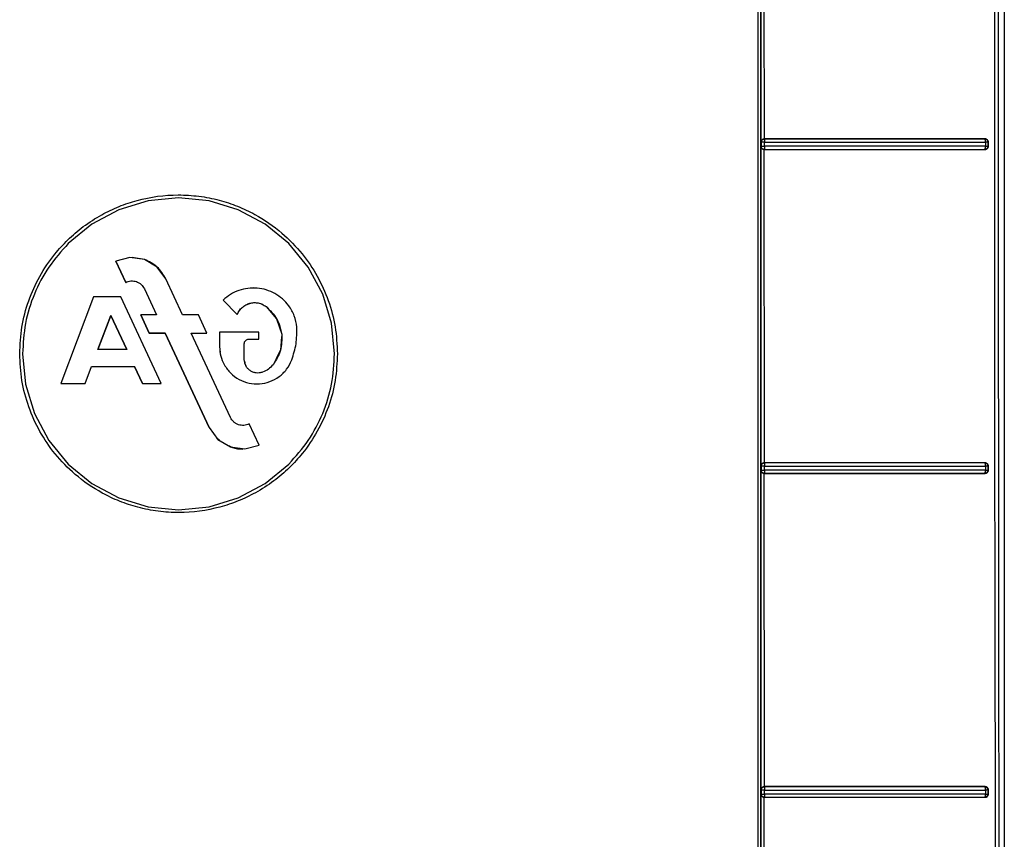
# Model space of a CAD drawing. Header units: inches. Extents: x 170 to 312, y 215 to 248.
# Tile 8 of 256: x 176.39 to 176.512, y 222.34 to 222.442. Entities that reach past the tile are written whole.
import ezdxf

# ---------------------------------------------------------------- set-up
doc = ezdxf.new("R2010")
doc.units = ezdxf.units.IN
doc.header["$LTSCALE"] = 0.25
doc.header["$MEASUREMENT"] = 0
doc.layers.add('MOTOR LH', color=7, linetype='Continuous')

msp = doc.modelspace()

# ---------------------------------------------------------------- linework, layer by layer
at = {"layer": 'MOTOR LH'}
for p, q in [((176.51224, 222.55105), (176.51224, 222.25339)), ((176.51225, 222.2356), (176.51225, 222.55105)), ((176.4821, 222.42666), (176.4821, 222.46627)), ((176.4825, 222.42704), (176.48249, 222.46589)), ((176.4821, 222.42666), (176.48212, 222.42664)), ((176.48212, 222.42613), (176.4821, 222.42611)), ((176.4821, 222.3865), (176.4821, 222.42611)), ((176.48212, 222.42664), (176.48212, 222.42613)), ((176.48251, 222.42703), (176.4825, 222.42704)), ((176.48252, 222.42613), (176.48252, 222.42663)), ((176.50986, 222.42704), (176.50981, 222.42703)), ((176.50989, 222.42691), (176.50985, 222.427)), ((176.50992, 222.42664), (176.50992, 222.42613)), ((176.51019, 222.42664), (176.51028, 222.42666)), ((176.51019, 222.42664), (176.51019, 222.42613)), ((176.51019, 222.42613), (176.51028, 222.42612)), ((176.51028, 222.42612), (176.51028, 222.42666)), ((176.48249, 222.42573), (176.48251, 222.42574)), ((176.4825, 222.38688), (176.48249, 222.42573)), ((176.48252, 222.42586), (176.48251, 222.42577)), ((176.48251, 222.42577), (176.48251, 222.42574)), ((176.50981, 222.42574), (176.50983, 222.42575)), ((176.50981, 222.42574), (176.50986, 222.42573)), ((176.50983, 222.42575), (176.50985, 222.42578)), ((176.50985, 222.42578), (176.50989, 222.42586)), ((176.40611, 222.41937), (176.40248, 222.41827)), ((176.40988, 222.41974), (176.40611, 222.41937)), ((176.41366, 222.41937), (176.40988, 222.41974)), ((176.41729, 222.41827), (176.41366, 222.41937)), ((176.40248, 222.41827), (176.39914, 222.41648)), ((176.42063, 222.41648), (176.41729, 222.41827)), ((176.39914, 222.41648), (176.39621, 222.41408)), ((176.42356, 222.41408), (176.42063, 222.41648)), ((176.42596, 222.41115), (176.42356, 222.41408)), ((176.40386, 222.41235), (176.4021, 222.4119)), ((176.4021, 222.4119), (176.40334, 222.40925)), ((176.40334, 222.40925), (176.4021, 222.4119)), ((176.4021, 222.4119), (176.40334, 222.40924)), ((176.40566, 222.4121), (176.40386, 222.41235)), ((176.40566, 222.4121), (176.40412, 222.41236)), ((176.40722, 222.41116), (176.40566, 222.4121)), ((176.4083, 222.40969), (176.40722, 222.41116)), ((176.42775, 222.40781), (176.42596, 222.41115)), ((176.40334, 222.40925), (176.40334, 222.40925)), ((176.41039, 222.40522), (176.4083, 222.4097)), ((176.41039, 222.40522), (176.4083, 222.40969)), ((176.40565, 222.40846), (176.40716, 222.40522)), ((176.40565, 222.40846), (176.40716, 222.40522)), ((176.41963, 222.40854), (176.41916, 222.40856)), ((176.42885, 222.40418), (176.42775, 222.40781)), ((176.39933, 222.40748), (176.39528, 222.39673)), ((176.39933, 222.40748), (176.39528, 222.39673)), ((176.40273, 222.40748), (176.39933, 222.40748)), ((176.40774, 222.39673), (176.40273, 222.40748)), ((176.40774, 222.39673), (176.40273, 222.40748)), ((176.4154, 222.40706), (176.41717, 222.40529)), ((176.41717, 222.40529), (176.4154, 222.40706)), ((176.4154, 222.40706), (176.41717, 222.40528)), ((176.41932, 222.40675), (176.41976, 222.4067)), ((176.42014, 222.40658), (176.42073, 222.40626)), ((176.40149, 222.40517), (176.39989, 222.40093)), ((176.40149, 222.40517), (176.39989, 222.40093)), ((176.40149, 222.40517), (176.40149, 222.40517)), ((176.40149, 222.40517), (176.40346, 222.40093)), ((176.40346, 222.40093), (176.40149, 222.40517)), ((176.40521, 222.40522), (176.40626, 222.40297)), ((176.40626, 222.40297), (176.40521, 222.40522)), ((176.40716, 222.40522), (176.40521, 222.40522)), ((176.40521, 222.40522), (176.40626, 222.40296)), ((176.41234, 222.40522), (176.41039, 222.40522)), ((176.41339, 222.40296), (176.41234, 222.40522)), ((176.42073, 222.40626), (176.42204, 222.40475)), ((176.42073, 222.40626), (176.42204, 222.40474)), ((176.39989, 222.40093), (176.40149, 222.40517)), ((176.40149, 222.40517), (176.40346, 222.40093)), ((176.42204, 222.40475), (176.42267, 222.40284)), ((176.42204, 222.40474), (176.42267, 222.40284)), ((176.42922, 222.40041), (176.42885, 222.40418)), ((176.40626, 222.40297), (176.40821, 222.40297)), ((176.40626, 222.40297), (176.40626, 222.40297)), ((176.40821, 222.40297), (176.40626, 222.40297)), ((176.40626, 222.40296), (176.40821, 222.40296)), ((176.40821, 222.40297), (176.41367, 222.39126)), ((176.40821, 222.40297), (176.40821, 222.40297)), ((176.41367, 222.39126), (176.40821, 222.40297)), ((176.40821, 222.40296), (176.41367, 222.39126)), ((176.41144, 222.40297), (176.41339, 222.40297)), ((176.41632, 222.3925), (176.41144, 222.40297)), ((176.41144, 222.40297), (176.41339, 222.40297)), ((176.41144, 222.40297), (176.41144, 222.40297)), ((176.41632, 222.3925), (176.41144, 222.40296)), ((176.41144, 222.40296), (176.41339, 222.40296)), ((176.41985, 222.40307), (176.41498, 222.40307)), ((176.41498, 222.40307), (176.41498, 222.40125)), ((176.41985, 222.40222), (176.41985, 222.40307)), ((176.42267, 222.40284), (176.42252, 222.40083)), ((176.41803, 222.39971), (176.41803, 222.40165)), ((176.4186, 222.40222), (176.41985, 222.40222)), ((176.4186, 222.40222), (176.4186, 222.40222)), ((176.4186, 222.40222), (176.41985, 222.40222)), ((176.4186, 222.40222), (176.41985, 222.40222)), ((176.41985, 222.40222), (176.41985, 222.40222)), ((176.42265, 222.40249), (176.42252, 222.40084)), ((176.39055, 222.40041), (176.39092, 222.39663)), ((176.39989, 222.40093), (176.39989, 222.40093)), ((176.40346, 222.40093), (176.39989, 222.40093)), ((176.41498, 222.40125), (176.41506, 222.40059)), ((176.42252, 222.40083), (176.4216, 222.39905)), ((176.42252, 222.40084), (176.42199, 222.3998)), ((176.41803, 222.39971), (176.41803, 222.39971)), ((176.39831, 222.39673), (176.3991, 222.39883)), ((176.39831, 222.39673), (176.3991, 222.39883)), ((176.3991, 222.39883), (176.40444, 222.39883)), ((176.3991, 222.39883), (176.3991, 222.39883)), ((176.3991, 222.39883), (176.40444, 222.39883)), ((176.3991, 222.39883), (176.40444, 222.39883)), ((176.40444, 222.39883), (176.40542, 222.39673)), ((176.40444, 222.39883), (176.40444, 222.39883)), ((176.40542, 222.39673), (176.40444, 222.39883)), ((176.40444, 222.39883), (176.40542, 222.39673)), ((176.39092, 222.39663), (176.39202, 222.39301)), ((176.39528, 222.39673), (176.39831, 222.39673)), ((176.39528, 222.39673), (176.39831, 222.39673)), ((176.39831, 222.39673), (176.39831, 222.39673)), ((176.40542, 222.39673), (176.40542, 222.39673)), ((176.40542, 222.39673), (176.40774, 222.39673)), ((176.40542, 222.39673), (176.40774, 222.39673)), ((176.39202, 222.39301), (176.39381, 222.38966)), ((176.41367, 222.39126), (176.41367, 222.39126)), ((176.41367, 222.39126), (176.41475, 222.38979)), ((176.41987, 222.38906), (176.41864, 222.39171)), ((176.39381, 222.38966), (176.39621, 222.38673)), ((176.41463, 222.38996), (176.41498, 222.38965)), ((176.41498, 222.38965), (176.41463, 222.38996)), ((176.41475, 222.38979), (176.41631, 222.38886)), ((176.41631, 222.38886), (176.41811, 222.3886)), ((176.41811, 222.3886), (176.41987, 222.38906)), ((176.48251, 222.38687), (176.4825, 222.38688)), ((176.50986, 222.38689), (176.50981, 222.38688)), ((176.39621, 222.38673), (176.39914, 222.38433)), ((176.42063, 222.38433), (176.42356, 222.38673)), ((176.4821, 222.3865), (176.48212, 222.38648)), ((176.48212, 222.38597), (176.4821, 222.38595)), ((176.4821, 222.34634), (176.4821, 222.38595)), ((176.48212, 222.38648), (176.48212, 222.38597)), ((176.48252, 222.3857), (176.48251, 222.38561)), ((176.48252, 222.38597), (176.48252, 222.38647)), ((176.50989, 222.38675), (176.50985, 222.38684)), ((176.50985, 222.38562), (176.50989, 222.3857)), ((176.50992, 222.38647), (176.50992, 222.38597)), ((176.51019, 222.38648), (176.51028, 222.3865)), ((176.51019, 222.38648), (176.51019, 222.38598)), ((176.51019, 222.38598), (176.51028, 222.38596)), ((176.51028, 222.38596), (176.51028, 222.3865)), ((176.48249, 222.38557), (176.48251, 222.38558)), ((176.4825, 222.34673), (176.48249, 222.38557)), ((176.48251, 222.38561), (176.48251, 222.38558)), ((176.50981, 222.38558), (176.50985, 222.38562)), ((176.50981, 222.38558), (176.50986, 222.38557)), ((176.39914, 222.38433), (176.40248, 222.38254)), ((176.41729, 222.38254), (176.42063, 222.38433)), ((176.40248, 222.38254), (176.40611, 222.38144)), ((176.41366, 222.38144), (176.41729, 222.38254)), ((176.40611, 222.38144), (176.40989, 222.38107)), ((176.40989, 222.38107), (176.41366, 222.38144)), ((176.48251, 222.34672), (176.4825, 222.34673)), ((176.50986, 222.34673), (176.50981, 222.34672)), ((176.50985, 222.34668), (176.50981, 222.34672)), ((176.50989, 222.34659), (176.50985, 222.34668)), ((176.4821, 222.34634), (176.48212, 222.34632)), ((176.48212, 222.34582), (176.4821, 222.3458)), ((176.4821, 222.30619), (176.4821, 222.3458)), ((176.48212, 222.34632), (176.48212, 222.34582)), ((176.48249, 222.34542), (176.48251, 222.34542)), ((176.4825, 222.30657), (176.48249, 222.34542)), ((176.48252, 222.34554), (176.48251, 222.34546)), ((176.48251, 222.34546), (176.48251, 222.34542)), ((176.48252, 222.3458), (176.48252, 222.34631)), ((176.50981, 222.34543), (176.50985, 222.34546)), ((176.50981, 222.34543), (176.50986, 222.34542)), ((176.50985, 222.34546), (176.50989, 222.34554)), ((176.50992, 222.34631), (176.50992, 222.34581)), ((176.51019, 222.34632), (176.51028, 222.34634)), ((176.51019, 222.34632), (176.51019, 222.34582)), ((176.51019, 222.34582), (176.51028, 222.3458)), ((176.51028, 222.3458), (176.51028, 222.34634))]:
    msp.add_line(p, q, dxfattribs=at)
for points, knots in [([(176.48168, 222.55187), (176.48168, 222.53099), (176.48168, 222.48923), (176.48168, 222.42657), (176.48168, 222.36393), (176.48168, 222.30132), (176.48168, 222.25964), (176.48168, 222.2388)], [0, 0, 0, 0, 0.2, 0.4, 0.6, 0.8, 1, 1, 1, 1]), ([(176.48208, 222.23978), (176.48208, 222.26055), (176.48208, 222.30208), (176.48208, 222.36446), (176.48208, 222.42689), (176.48208, 222.48933), (176.48208, 222.53094), (176.48208, 222.55175)], [0, 0, 0, 0, 0.199959, 0.399961, 0.599979, 0.80001, 1, 1, 1, 1]), ([(176.51107, 222.55179), (176.51106, 222.53391), (176.51105, 222.49815), (176.51103, 222.4445), (176.51103, 222.40875), (176.51103, 222.39087)], [0, 0, 0, 0, 0.3333777, 0.6667111, 1, 1, 1, 1]), ([(176.51151, 222.5514), (176.5115, 222.53013), (176.51147, 222.48759), (176.51148, 222.42375), (176.51153, 222.35993), (176.51162, 222.29615), (176.51172, 222.2537), (176.51177, 222.23247)], [0, 0, 0, 0, 0.199984, 0.399977, 0.600029, 0.800023, 1, 1, 1, 1]), ([(176.48217, 222.42688), (176.48215, 222.42684), (176.48211, 222.42678), (176.4821, 222.42671), (176.4821, 222.42667), (176.4821, 222.42666), (176.4821, 222.42666)], [0, 0, 0, 0, 0.558608, 0.865721, 0.954475, 1, 1, 1, 1]), ([(176.4821, 222.42611), (176.4821, 222.42607), (176.48211, 222.426), (176.48215, 222.42593), (176.48218, 222.42589)], [0, 0, 0, 0, 0.503399, 1, 1, 1, 1]), ([(176.48212, 222.42664), (176.48212, 222.42667), (176.48213, 222.42674), (176.48217, 222.42683), (176.48223, 222.42692), (176.4823, 222.42697), (176.48234, 222.42699), (176.48237, 222.427), (176.48239, 222.42701), (176.48242, 222.42702), (176.48245, 222.42703), (176.48249, 222.42703), (176.48251, 222.42703)], [0, 0, 0, 0, 0.169778, 0.309899, 0.500349, 0.669275, 0.720741, 0.750043, 0.812673, 0.833809, 0.875282, 1, 1, 1, 1]), ([(176.48252, 222.42663), (176.48249, 222.42663), (176.48243, 222.42663), (176.48235, 222.42663), (176.48228, 222.42664), (176.4822, 222.42663), (176.48215, 222.42663), (176.48212, 222.42664), (176.48212, 222.42664), (176.48212, 222.42664)], [0, 0, 0, 0, 0.144819, 0.288961, 0.405983, 0.545581, 0.778747, 0.891833, 1, 1, 1, 1]), ([(176.48212, 222.42613), (176.48213, 222.42613), (176.48214, 222.42613), (176.48223, 222.42613), (176.48233, 222.42613), (176.48242, 222.42613), (176.48248, 222.42613), (176.48252, 222.42613)], [0, 0, 0, 0, 0.2509579, 0.5014951, 0.6987948, 0.8365584, 1, 1, 1, 1]), ([(176.48251, 222.42574), (176.48248, 222.42574), (176.48241, 222.42575), (176.48232, 222.42579), (176.48223, 222.42585), (176.48218, 222.42592), (176.48216, 222.42596), (176.48215, 222.42599), (176.48214, 222.42601), (176.48213, 222.42603), (176.48212, 222.42607), (176.48212, 222.42611), (176.48212, 222.42613)], [0, 0, 0, 0, 0.1705626, 0.3114539, 0.5033973, 0.6703643, 0.7215041, 0.7509336, 0.8128694, 0.8345961, 0.8750192, 1, 1, 1, 1]), ([(176.4825, 222.42704), (176.48247, 222.42704), (176.48241, 222.42703), (176.48232, 222.427), (176.48224, 222.42695), (176.4822, 222.4269), (176.48217, 222.42688)], [0, 0, 0, 0, 0.218148, 0.447021, 0.703324, 1, 1, 1, 1]), ([(176.50986, 222.42704), (176.50689, 222.42704), (176.50095, 222.42704), (176.49177, 222.42704), (176.48559, 222.42704), (176.4825, 222.42704)], [0, 0, 0, 0, 0.333153, 0.666753, 1, 1, 1, 1]), ([(176.48251, 222.42703), (176.48251, 222.42702), (176.48251, 222.42701), (176.48251, 222.42694), (176.48252, 222.42691)], [0, 0, 0, 0, 0.500037, 1, 1, 1, 1]), ([(176.50981, 222.42703), (176.50685, 222.42703), (176.50092, 222.42703), (176.49176, 222.42703), (176.48559, 222.42703), (176.48251, 222.42703)], [0, 0, 0, 0, 0.333017, 0.666911, 1, 1, 1, 1]), ([(176.48252, 222.42613), (176.48252, 222.42612), (176.48252, 222.42607), (176.48251, 222.42597), (176.48251, 222.4259), (176.48252, 222.42586)], [0, 0, 0, 0, 0.031612, 0.511044, 1, 1, 1, 1]), ([(176.48252, 222.42691), (176.48252, 222.42687), (176.48252, 222.42682), (176.48252, 222.42672), (176.48252, 222.42666), (176.48252, 222.42663)], [0, 0, 0, 0, 0.453626, 0.692825, 1, 1, 1, 1]), ([(176.48252, 222.42663), (176.48559, 222.42663), (176.49177, 222.42663), (176.50097, 222.42663), (176.50693, 222.42663), (176.50992, 222.42664)], [0, 0, 0, 0, 0.331609, 0.664943, 1, 1, 1, 1]), ([(176.50992, 222.42613), (176.50693, 222.42613), (176.50096, 222.42613), (176.49177, 222.42613), (176.48559, 222.42613), (176.48252, 222.42613)], [0, 0, 0, 0, 0.335142, 0.668475, 1, 1, 1, 1]), ([(176.50985, 222.427), (176.50984, 222.42701), (176.50983, 222.42703), (176.50981, 222.42703), (176.50981, 222.42703), (176.50981, 222.42703), (176.50981, 222.42703), (176.50981, 222.42703)], [0, 0, 0, 0, 0.723554, 0.917935, 0.972998, 0.990021, 1, 1, 1, 1]), ([(176.50981, 222.42703), (176.50981, 222.42703), (176.50986, 222.42703), (176.50996, 222.42701), (176.51008, 222.42693), (176.51015, 222.42683), (176.51018, 222.42673), (176.51019, 222.42667), (176.51019, 222.42664)], [0, 0, 0, 0, 0.021376, 0.251231, 0.50161, 0.694994, 0.833641, 1, 1, 1, 1]), ([(176.51019, 222.42613), (176.51018, 222.42608), (176.51017, 222.42598), (176.51008, 222.42585), (176.50996, 222.42576), (176.50986, 222.42575), (176.50981, 222.42574)], [0, 0, 0, 0, 0.2502109, 0.4998875, 0.749898, 1, 1, 1, 1]), ([(176.51028, 222.42666), (176.51028, 222.42668), (176.51027, 222.42673), (176.51024, 222.42683), (176.51016, 222.42693), (176.51003, 222.42703), (176.50992, 222.42704), (176.50986, 222.42704)], [0, 0, 0, 0, 0.11585, 0.228826, 0.465329, 0.729283, 1, 1, 1, 1]), ([(176.50986, 222.42573), (176.50992, 222.42574), (176.51003, 222.42575), (176.51016, 222.42584), (176.51024, 222.42595), (176.51027, 222.42604), (176.51028, 222.42609), (176.51028, 222.42612)], [0, 0, 0, 0, 0.270747, 0.533788, 0.770103, 0.883423, 1, 1, 1, 1]), ([(176.50992, 222.42664), (176.50992, 222.42666), (176.50992, 222.42671), (176.50992, 222.42678), (176.50991, 222.42685), (176.5099, 222.42689), (176.50989, 222.42691)], [0, 0, 0, 0, 0.249998, 0.499999, 0.750002, 1, 1, 1, 1]), ([(176.50989, 222.42586), (176.50989, 222.42588), (176.5099, 222.42592), (176.50991, 222.42598), (176.50992, 222.42606), (176.50992, 222.42611), (176.50992, 222.42613)], [0, 0, 0, 0, 0.249769, 0.499932, 0.750118, 1, 1, 1, 1]), ([(176.51019, 222.42664), (176.51018, 222.42664), (176.51016, 222.42664), (176.5101, 222.42664), (176.51002, 222.42664), (176.50996, 222.42664), (176.50992, 222.42664)], [0, 0, 0, 0, 0.250004, 0.499997, 0.749991, 1, 1, 1, 1]), ([(176.50992, 222.42613), (176.50996, 222.42613), (176.51002, 222.42613), (176.5101, 222.42613), (176.51016, 222.42613), (176.51018, 222.42613), (176.51019, 222.42613)], [0, 0, 0, 0, 0.250132, 0.500007, 0.749886, 1, 1, 1, 1]), ([(176.48218, 222.42589), (176.48219, 222.42587), (176.48223, 222.42582), (176.48231, 222.42577), (176.4824, 222.42574), (176.48246, 222.42573), (176.48249, 222.42573)], [0, 0, 0, 0, 0.281455, 0.527086, 0.764277, 1, 1, 1, 1]), ([(176.48249, 222.42573), (176.48558, 222.42573), (176.49177, 222.42573), (176.50095, 222.42573), (176.50689, 222.42573), (176.50986, 222.42573)], [0, 0, 0, 0, 0.3334428, 0.6669188, 1, 1, 1, 1]), ([(176.48251, 222.42574), (176.48559, 222.42574), (176.49176, 222.42574), (176.50092, 222.42574), (176.50685, 222.42574), (176.50981, 222.42574)], [0, 0, 0, 0, 0.3330755, 0.6669605, 1, 1, 1, 1]), ([(176.39019, 222.40041), (176.39025, 222.40152), (176.39035, 222.40375), (176.39123, 222.40699), (176.3926, 222.41004), (176.3943, 222.41255), (176.39615, 222.41459), (176.39809, 222.41625), (176.40024, 222.41763), (176.40249, 222.41871), (176.40562, 222.41976), (176.40899, 222.42021), (176.41241, 222.41999), (176.41488, 222.41951), (176.41721, 222.41874), (176.41988, 222.41748), (176.42265, 222.41556), (176.42522, 222.41292), (176.42715, 222.41008), (176.42853, 222.40701), (176.42941, 222.40376), (176.42952, 222.40152), (176.42958, 222.40041)], [0, 0, 0, 0, 0.053827, 0.108154, 0.161991, 0.215823, 0.254355, 0.295472, 0.339437, 0.377786, 0.416425, 0.499247, 0.540867, 0.582327, 0.621091, 0.659532, 0.725561, 0.783441, 0.837465, 0.891484, 0.94599, 1, 1, 1, 1]), ([(176.39621, 222.41408), (176.39537, 222.41313), (176.39368, 222.41124), (176.39192, 222.40785), (176.39076, 222.4042), (176.39062, 222.40167), (176.39055, 222.40041)], [0, 0, 0, 0, 0.249988, 0.500002, 0.750014, 1, 1, 1, 1]), ([(176.4083, 222.4097), (176.40798, 222.41023), (176.40734, 222.41129), (176.40622, 222.41183), (176.40566, 222.4121)], [0, 0, 0, 0, 0.500004, 1, 1, 1, 1]), ([(176.40334, 222.40924), (176.40355, 222.40933), (176.40387, 222.40945), (176.40433, 222.40943), (176.40466, 222.40936), (176.40497, 222.40921), (176.40535, 222.40895), (176.40553, 222.40865), (176.40565, 222.40846)], [0, 0, 0, 0, 0.248419, 0.374377, 0.499188, 0.623924, 0.750308, 1, 1, 1, 1]), ([(176.40334, 222.40925), (176.40344, 222.40929), (176.40365, 222.40939), (176.40388, 222.40942), (176.40399, 222.40943)], [0, 0, 0, 0, 0.499999, 1, 1, 1, 1]), ([(176.42355, 222.40636), (176.4233, 222.40665), (176.4228, 222.40724), (176.42184, 222.4079), (176.42078, 222.40836), (176.41964, 222.40858), (176.41848, 222.40855), (176.41735, 222.40829), (176.41629, 222.4078), (176.4157, 222.40731), (176.4154, 222.40706)], [0, 0, 0, 0, 0.1260747, 0.2503281, 0.3753732, 0.4999941, 0.6246137, 0.7496514, 0.8738663, 1, 1, 1, 1]), ([(176.41717, 222.40529), (176.41724, 222.40545), (176.4174, 222.40577), (176.41776, 222.40617), (176.4182, 222.40649), (176.41854, 222.40661), (176.41871, 222.40666)], [0, 0, 0, 0, 0.24931, 0.499997, 0.750489, 1, 1, 1, 1]), ([(176.41777, 222.40615), (176.41791, 222.40627), (176.4182, 222.40649), (176.41854, 222.4066), (176.41871, 222.40666)], [0, 0, 0, 0, 0.499286, 1, 1, 1, 1]), ([(176.41871, 222.40666), (176.41888, 222.4067), (176.41923, 222.40677), (176.41959, 222.40673), (176.41976, 222.4067)], [0, 0, 0, 0, 0.5, 1, 1, 1, 1]), ([(176.41976, 222.4067), (176.41994, 222.40666), (176.42029, 222.40657), (176.42058, 222.40636), (176.42073, 222.40626)], [0, 0, 0, 0, 0.498906, 1, 1, 1, 1]), ([(176.41717, 222.40528), (176.41724, 222.40545), (176.4174, 222.40577), (176.41765, 222.40603), (176.41777, 222.40615)], [0, 0, 0, 0, 0.501236, 1, 1, 1, 1]), ([(176.42073, 222.40626), (176.42122, 222.40579), (176.42221, 222.40484), (176.42252, 222.40351), (176.42267, 222.40284)], [0, 0, 0, 0, 0.5, 1, 1, 1, 1]), ([(176.42454, 222.40371), (176.42447, 222.40419), (176.42433, 222.40514), (176.42381, 222.40595), (176.42355, 222.40636)], [0, 0, 0, 0, 0.499997, 1, 1, 1, 1]), ([(176.42454, 222.40371), (176.42447, 222.40418), (176.42433, 222.40514), (176.42381, 222.40595), (176.42355, 222.40636)], [0, 0, 0, 0, 0.50031, 1, 1, 1, 1]), ([(176.42267, 222.40284), (176.42268, 222.40215), (176.42271, 222.40078), (176.42197, 222.39963), (176.4216, 222.39905)], [0, 0, 0, 0, 0.500001, 1, 1, 1, 1]), ([(176.42392, 222.39964), (176.42413, 222.4003), (176.42456, 222.40162), (176.42454, 222.40301), (176.42454, 222.40371)], [0, 0, 0, 0, 0.5000128, 1, 1, 1, 1]), ([(176.41803, 222.40165), (176.41804, 222.40173), (176.41806, 222.40187), (176.4182, 222.40205), (176.41838, 222.40219), (176.41853, 222.40221), (176.4186, 222.40222)], [0, 0, 0, 0, 0.251527, 0.502365, 0.748885, 1, 1, 1, 1]), ([(176.42958, 222.40041), (176.42952, 222.3993), (176.42942, 222.39707), (176.42854, 222.39382), (176.42717, 222.39077), (176.42547, 222.38826), (176.42362, 222.38622), (176.42168, 222.38456), (176.41953, 222.38318), (176.41728, 222.38211), (176.41415, 222.38106), (176.41078, 222.38061), (176.40736, 222.38082), (176.40489, 222.38131), (176.40256, 222.38208), (176.39989, 222.38334), (176.39712, 222.38525), (176.39455, 222.38789), (176.39262, 222.39074), (176.39124, 222.3938), (176.39036, 222.39705), (176.39025, 222.39929), (176.39019, 222.40041)], [0, 0, 0, 0, 0.053831, 0.108162, 0.162002, 0.21584, 0.254375, 0.295495, 0.339462, 0.377813, 0.416452, 0.499272, 0.540889, 0.582347, 0.621109, 0.659547, 0.725573, 0.783451, 0.837473, 0.891489, 0.945992, 1, 1, 1, 1]), ([(176.41498, 222.40125), (176.415, 222.40086), (176.41505, 222.4001), (176.41538, 222.3994), (176.41554, 222.39906)], [0, 0, 0, 0, 0.500482, 1, 1, 1, 1]), ([(176.42356, 222.38673), (176.4244, 222.38768), (176.42609, 222.38957), (176.42785, 222.39297), (176.42901, 222.39661), (176.42915, 222.39914), (176.42922, 222.40041)], [0, 0, 0, 0, 0.249988, 0.500002, 0.750015, 1, 1, 1, 1]), ([(176.41554, 222.39906), (176.41579, 222.39868), (176.41628, 222.39795), (176.41737, 222.39717), (176.41861, 222.39671), (176.41992, 222.39662), (176.42121, 222.39689), (176.42237, 222.39752), (176.42334, 222.39844), (176.42373, 222.39924), (176.42392, 222.39964)], [0, 0, 0, 0, 0.126908, 0.25145, 0.376016, 0.500011, 0.624006, 0.748574, 0.873075, 1, 1, 1, 1]), ([(176.41822, 222.39893), (176.41817, 222.39905), (176.41806, 222.3993), (176.41804, 222.39957), (176.41803, 222.39971)], [0, 0, 0, 0, 0.497601, 1, 1, 1, 1]), ([(176.41807, 222.39947), (176.41808, 222.39938), (176.4181, 222.39917), (176.41821, 222.39898), (176.41827, 222.39886)], [0, 0, 0, 0, 0.404923, 1, 1, 1, 1]), ([(176.4195, 222.39803), (176.41936, 222.39806), (176.4191, 222.39811), (176.41887, 222.39825), (176.41875, 222.39832)], [0, 0, 0, 0, 0.499151, 1, 1, 1, 1]), ([(176.4203, 222.39811), (176.42016, 222.39808), (176.4199, 222.398), (176.41963, 222.39802), (176.4195, 222.39803)], [0, 0, 0, 0, 0.500712, 1, 1, 1, 1]), ([(176.4216, 222.39905), (176.42142, 222.39885), (176.42105, 222.39844), (176.42055, 222.39822), (176.4203, 222.39811)], [0, 0, 0, 0, 0.500208, 1, 1, 1, 1]), ([(176.41864, 222.39171), (176.41842, 222.39163), (176.4181, 222.39151), (176.41764, 222.39152), (176.41731, 222.3916), (176.417, 222.39174), (176.41662, 222.39201), (176.41644, 222.3923), (176.41632, 222.3925)], [0, 0, 0, 0, 0.248407, 0.374361, 0.499168, 0.623903, 0.750288, 1, 1, 1, 1]), ([(176.51103, 222.39087), (176.51104, 222.38514), (176.51107, 222.36906), (176.51112, 222.33689), (176.51116, 222.31047), (176.51119, 222.2944)], [0, 0, 0, 0, 0.178102, 0.500003, 1, 1, 1, 1]), ([(176.41607, 222.389), (176.41623, 222.38892), (176.41679, 222.38864), (176.41741, 222.38861), (176.41786, 222.38859)], [0, 0, 0, 0, 0.28812, 1, 1, 1, 1]), ([(176.41786, 222.38859), (176.41741, 222.38861), (176.41678, 222.38864), (176.41623, 222.38892), (176.41607, 222.389)], [0, 0, 0, 0, 0.709949, 1, 1, 1, 1]), ([(176.48212, 222.38648), (176.48212, 222.38652), (176.48213, 222.38658), (176.48217, 222.38668), (176.48223, 222.38676), (176.4823, 222.38681), (176.48234, 222.38684), (176.48237, 222.38685), (176.48239, 222.38686), (176.48242, 222.38686), (176.48245, 222.38687), (176.48249, 222.38687), (176.48251, 222.38687)], [0, 0, 0, 0, 0.169796, 0.309925, 0.500347, 0.669247, 0.720724, 0.750048, 0.812673, 0.833992, 0.875283, 1, 1, 1, 1]), ([(176.4825, 222.38688), (176.48247, 222.38688), (176.48241, 222.38688), (176.48232, 222.38684), (176.48223, 222.38679), (176.4822, 222.38674), (176.48217, 222.38672)], [0, 0, 0, 0, 0.217835, 0.446698, 0.702916, 1, 1, 1, 1]), ([(176.50986, 222.38689), (176.50689, 222.38689), (176.50095, 222.38688), (176.49177, 222.38688), (176.48559, 222.38688), (176.4825, 222.38688)], [0, 0, 0, 0, 0.333154, 0.666761, 1, 1, 1, 1]), ([(176.50981, 222.38688), (176.50685, 222.38688), (176.50092, 222.38687), (176.49176, 222.38688), (176.48559, 222.38687), (176.48251, 222.38687)], [0, 0, 0, 0, 0.333016, 0.666911, 1, 1, 1, 1]), ([(176.48251, 222.38687), (176.48251, 222.38687), (176.48251, 222.38685), (176.48251, 222.38679), (176.48252, 222.38675)], [0, 0, 0, 0, 0.500043, 1, 1, 1, 1]), ([(176.50985, 222.38684), (176.50985, 222.38685), (176.50983, 222.38687), (176.50982, 222.38687), (176.50981, 222.38688), (176.50981, 222.38688), (176.50981, 222.38688), (176.50981, 222.38688)], [0, 0, 0, 0, 0.4999148, 0.7840783, 0.9349621, 0.9782287, 1, 1, 1, 1]), ([(176.50981, 222.38688), (176.50981, 222.38688), (176.50983, 222.38688), (176.50988, 222.38687), (176.50998, 222.38684), (176.51008, 222.38677), (176.51015, 222.38667), (176.51018, 222.38658), (176.51019, 222.38652), (176.51019, 222.38648)], [0, 0, 0, 0, 0.006404, 0.125208, 0.250554, 0.499812, 0.694171, 0.83326, 1, 1, 1, 1]), ([(176.51028, 222.3865), (176.51028, 222.38652), (176.51027, 222.38657), (176.51024, 222.38667), (176.51016, 222.38677), (176.51003, 222.38687), (176.50992, 222.38688), (176.50986, 222.38689)], [0, 0, 0, 0, 0.114151, 0.226087, 0.462642, 0.728302, 1, 1, 1, 1]), ([(176.48217, 222.38672), (176.48215, 222.38668), (176.48211, 222.38662), (176.4821, 222.38655), (176.4821, 222.38651), (176.4821, 222.3865), (176.4821, 222.3865)], [0, 0, 0, 0, 0.557285, 0.863589, 0.953043, 1, 1, 1, 1]), ([(176.4821, 222.38595), (176.4821, 222.38591), (176.48211, 222.38584), (176.48215, 222.38577), (176.48218, 222.38573)], [0, 0, 0, 0, 0.5033835, 1, 1, 1, 1]), ([(176.48252, 222.38647), (176.48249, 222.38647), (176.48243, 222.38647), (176.48235, 222.38647), (176.48228, 222.38647), (176.4822, 222.38647), (176.48215, 222.38647), (176.48212, 222.38649), (176.48212, 222.38648), (176.48212, 222.38648)], [0, 0, 0, 0, 0.1448, 0.289023, 0.40575, 0.545726, 0.778917, 0.891929, 1, 1, 1, 1]), ([(176.48212, 222.38597), (176.48213, 222.38597), (176.48214, 222.38597), (176.48223, 222.38597), (176.48233, 222.38597), (176.48242, 222.38597), (176.48248, 222.38597), (176.48252, 222.38597)], [0, 0, 0, 0, 0.250965, 0.50152, 0.698812, 0.836571, 1, 1, 1, 1]), ([(176.48251, 222.38558), (176.48248, 222.38558), (176.48241, 222.38559), (176.48232, 222.38563), (176.48224, 222.38569), (176.48219, 222.38575), (176.48216, 222.3858), (176.48215, 222.38583), (176.48214, 222.38585), (176.48213, 222.38588), (176.48212, 222.38591), (176.48212, 222.38595), (176.48212, 222.38597)], [0, 0, 0, 0, 0.170498, 0.311351, 0.503314, 0.639112, 0.709897, 0.750976, 0.8129, 0.835156, 0.875042, 1, 1, 1, 1]), ([(176.48218, 222.38573), (176.4822, 222.38571), (176.48223, 222.38567), (176.48231, 222.38562), (176.4824, 222.38558), (176.48246, 222.38558), (176.48249, 222.38557)], [0, 0, 0, 0, 0.281564, 0.526617, 0.765411, 1, 1, 1, 1]), ([(176.48252, 222.38597), (176.48252, 222.38596), (176.48252, 222.38591), (176.48251, 222.38581), (176.48251, 222.38574), (176.48252, 222.3857)], [0, 0, 0, 0, 0.031594, 0.511018, 1, 1, 1, 1]), ([(176.48252, 222.38675), (176.48252, 222.38671), (176.48252, 222.38663), (176.48252, 222.38652), (176.48252, 222.38647)], [0, 0, 0, 0, 0.4999498, 1, 1, 1, 1]), ([(176.48252, 222.38647), (176.48559, 222.38647), (176.49177, 222.38647), (176.50096, 222.38647), (176.50693, 222.38647), (176.50992, 222.38647)], [0, 0, 0, 0, 0.33158, 0.664913, 1, 1, 1, 1]), ([(176.50992, 222.38597), (176.50693, 222.38597), (176.50096, 222.38597), (176.49177, 222.38597), (176.48559, 222.38597), (176.48252, 222.38597)], [0, 0, 0, 0, 0.335133, 0.668466, 1, 1, 1, 1]), ([(176.51019, 222.38598), (176.51018, 222.38593), (176.51017, 222.38582), (176.51008, 222.38569), (176.50996, 222.3856), (176.50986, 222.38559), (176.50981, 222.38558)], [0, 0, 0, 0, 0.250209, 0.499884, 0.749889, 1, 1, 1, 1]), ([(176.50986, 222.38557), (176.50992, 222.38558), (176.51003, 222.38559), (176.51016, 222.38568), (176.51024, 222.38579), (176.51027, 222.38589), (176.51028, 222.38594), (176.51028, 222.38596)], [0, 0, 0, 0, 0.27093, 0.533685, 0.769845, 0.883229, 1, 1, 1, 1]), ([(176.50992, 222.38647), (176.50992, 222.3865), (176.50992, 222.38655), (176.50992, 222.38662), (176.50991, 222.38669), (176.5099, 222.38673), (176.50989, 222.38675)], [0, 0, 0, 0, 0.249991, 0.499998, 0.750003, 1, 1, 1, 1]), ([(176.50989, 222.3857), (176.50989, 222.38572), (176.5099, 222.38576), (176.50991, 222.38582), (176.50992, 222.38589), (176.50992, 222.38594), (176.50992, 222.38597)], [0, 0, 0, 0, 0.2497583, 0.4999325, 0.7501062, 1, 1, 1, 1]), ([(176.51019, 222.38648), (176.51018, 222.38648), (176.51016, 222.38648), (176.5101, 222.38648), (176.51002, 222.38647), (176.50996, 222.38647), (176.50992, 222.38647)], [0, 0, 0, 0, 0.249999, 0.499993, 0.749993, 1, 1, 1, 1]), ([(176.50992, 222.38597), (176.50996, 222.38597), (176.51002, 222.38597), (176.5101, 222.38597), (176.51016, 222.38597), (176.51018, 222.38598), (176.51019, 222.38598)], [0, 0, 0, 0, 0.250118, 0.500008, 0.749881, 1, 1, 1, 1]), ([(176.48249, 222.38557), (176.48558, 222.38557), (176.49177, 222.38557), (176.50095, 222.38557), (176.50689, 222.38557), (176.50986, 222.38557)], [0, 0, 0, 0, 0.33343, 0.666918, 1, 1, 1, 1]), ([(176.48251, 222.38558), (176.48559, 222.38558), (176.49176, 222.38558), (176.50092, 222.38558), (176.50685, 222.38558), (176.50981, 222.38558)], [0, 0, 0, 0, 0.333077, 0.666962, 1, 1, 1, 1]), ([(176.48212, 222.34632), (176.48212, 222.34637), (176.48213, 222.34647), (176.48221, 222.34658), (176.48228, 222.34665), (176.48234, 222.34668), (176.48237, 222.34669), (176.48239, 222.3467), (176.48242, 222.34671), (176.48246, 222.34672), (176.48249, 222.34672), (176.48251, 222.34672)], [0, 0, 0, 0, 0.237979, 0.475429, 0.641876, 0.730535, 0.777013, 0.799822, 0.868975, 0.917803, 1, 1, 1, 1]), ([(176.4825, 222.34673), (176.48247, 222.34672), (176.48241, 222.34672), (176.48232, 222.34669), (176.48223, 222.34663), (176.4822, 222.34659), (176.48217, 222.34656)], [0, 0, 0, 0, 0.216438, 0.445518, 0.701569, 1, 1, 1, 1]), ([(176.50986, 222.34673), (176.50689, 222.34673), (176.50095, 222.34673), (176.49177, 222.34673), (176.48559, 222.34673), (176.4825, 222.34673)], [0, 0, 0, 0, 0.333158, 0.666771, 1, 1, 1, 1]), ([(176.48251, 222.34672), (176.48251, 222.34671), (176.48251, 222.3467), (176.48251, 222.34663), (176.48252, 222.34659)], [0, 0, 0, 0, 0.500122, 1, 1, 1, 1]), ([(176.50981, 222.34672), (176.50685, 222.34672), (176.50092, 222.34672), (176.49175, 222.34672), (176.48559, 222.34672), (176.48251, 222.34672)], [0, 0, 0, 0, 0.33298, 0.666929, 1, 1, 1, 1]), ([(176.48252, 222.34659), (176.48252, 222.34655), (176.48252, 222.34647), (176.48252, 222.34636), (176.48252, 222.34631)], [0, 0, 0, 0, 0.4999323, 1, 1, 1, 1]), ([(176.50981, 222.34672), (176.50981, 222.34672), (176.50981, 222.34672), (176.50986, 222.34672), (176.50996, 222.34669), (176.51008, 222.34661), (176.51015, 222.34652), (176.51018, 222.34642), (176.51019, 222.34636), (176.51019, 222.34632)], [0, 0, 0, 0, 0.00194, 0.016485, 0.251155, 0.50156, 0.693135, 0.832255, 1, 1, 1, 1]), ([(176.51028, 222.34634), (176.51028, 222.34637), (176.51027, 222.34642), (176.51024, 222.34651), (176.51016, 222.34662), (176.51003, 222.34671), (176.50992, 222.34672), (176.50986, 222.34673)], [0, 0, 0, 0, 0.115487, 0.228334, 0.465134, 0.729682, 1, 1, 1, 1]), ([(176.50992, 222.34631), (176.50992, 222.34634), (176.50992, 222.34639), (176.50992, 222.34646), (176.50991, 222.34654), (176.5099, 222.34657), (176.50989, 222.34659)], [0, 0, 0, 0, 0.250004, 0.499999, 0.74999, 1, 1, 1, 1]), ([(176.48217, 222.34656), (176.48215, 222.34652), (176.48211, 222.34646), (176.4821, 222.34639), (176.4821, 222.34636), (176.4821, 222.34635), (176.4821, 222.34634)], [0, 0, 0, 0, 0.557091, 0.863508, 0.953007, 1, 1, 1, 1]), ([(176.4821, 222.3458), (176.4821, 222.34576), (176.48211, 222.34568), (176.48215, 222.34561), (176.48218, 222.34558)], [0, 0, 0, 0, 0.5030925, 1, 1, 1, 1]), ([(176.48252, 222.34631), (176.48249, 222.34631), (176.48243, 222.34631), (176.48235, 222.34631), (176.48228, 222.34631), (176.4822, 222.34631), (176.48215, 222.34631), (176.48212, 222.34633), (176.48212, 222.34632), (176.48212, 222.34632)], [0, 0, 0, 0, 0.144802, 0.289128, 0.405584, 0.545961, 0.781526, 0.905359, 1, 1, 1, 1]), ([(176.48212, 222.34582), (176.48213, 222.34582), (176.48214, 222.34581), (176.48223, 222.34581), (176.48233, 222.34581), (176.48242, 222.3458), (176.48248, 222.3458), (176.48252, 222.3458)], [0, 0, 0, 0, 0.250968, 0.501531, 0.698827, 0.836575, 1, 1, 1, 1]), ([(176.48251, 222.34542), (176.48248, 222.34543), (176.48241, 222.34543), (176.48232, 222.34547), (176.48224, 222.34553), (176.48219, 222.34559), (176.48216, 222.34564), (176.48215, 222.34567), (176.48214, 222.3457), (176.48213, 222.34572), (176.48212, 222.34576), (176.48212, 222.34579), (176.48212, 222.34582)], [0, 0, 0, 0, 0.1704559, 0.3112931, 0.5032949, 0.6273045, 0.7053381, 0.7509924, 0.8129118, 0.8356884, 0.8750402, 1, 1, 1, 1]), ([(176.48218, 222.34558), (176.4822, 222.34555), (176.48223, 222.34551), (176.48231, 222.34546), (176.4824, 222.34542), (176.48246, 222.34542), (176.48249, 222.34542)], [0, 0, 0, 0, 0.281342, 0.526581, 0.765288, 1, 1, 1, 1]), ([(176.48249, 222.34542), (176.48558, 222.34541), (176.49177, 222.34541), (176.50095, 222.34542), (176.5069, 222.34542), (176.50986, 222.34542)], [0, 0, 0, 0, 0.333416, 0.666914, 1, 1, 1, 1]), ([(176.48252, 222.3458), (176.48252, 222.3458), (176.48252, 222.34575), (176.48251, 222.34565), (176.48251, 222.34558), (176.48252, 222.34554)], [0, 0, 0, 0, 0.031564, 0.511012, 1, 1, 1, 1]), ([(176.48251, 222.34542), (176.48559, 222.34542), (176.49176, 222.34542), (176.50092, 222.34543), (176.50685, 222.34543), (176.50981, 222.34543)], [0, 0, 0, 0, 0.333077, 0.666963, 1, 1, 1, 1]), ([(176.48252, 222.34631), (176.48559, 222.34631), (176.49177, 222.34631), (176.50096, 222.34631), (176.50693, 222.34631), (176.50992, 222.34631)], [0, 0, 0, 0, 0.331567, 0.664899, 1, 1, 1, 1]), ([(176.50992, 222.34581), (176.50693, 222.34581), (176.50096, 222.34581), (176.49177, 222.3458), (176.48559, 222.3458), (176.48252, 222.3458)], [0, 0, 0, 0, 0.335133, 0.668465, 1, 1, 1, 1]), ([(176.51019, 222.34582), (176.51018, 222.34577), (176.51017, 222.34567), (176.51008, 222.34554), (176.50996, 222.34545), (176.50986, 222.34543), (176.50981, 222.34543)], [0, 0, 0, 0, 0.2502, 0.499886, 0.749899, 1, 1, 1, 1]), ([(176.50986, 222.34542), (176.50992, 222.34542), (176.51003, 222.34543), (176.51017, 222.34553), (176.51024, 222.34563), (176.51027, 222.34573), (176.51028, 222.34578), (176.51028, 222.3458)], [0, 0, 0, 0, 0.2710841, 0.5335565, 0.7695787, 0.8830478, 1, 1, 1, 1]), ([(176.50989, 222.34554), (176.50989, 222.34556), (176.5099, 222.3456), (176.50991, 222.34566), (176.50992, 222.34573), (176.50992, 222.34578), (176.50992, 222.34581)], [0, 0, 0, 0, 0.249786, 0.499951, 0.750104, 1, 1, 1, 1]), ([(176.51019, 222.34632), (176.51018, 222.34632), (176.51016, 222.34632), (176.5101, 222.34632), (176.51002, 222.34631), (176.50996, 222.34631), (176.50992, 222.34631)], [0, 0, 0, 0, 0.250012, 0.500008, 0.750019, 1, 1, 1, 1]), ([(176.50992, 222.34581), (176.50996, 222.34581), (176.51002, 222.34581), (176.5101, 222.34581), (176.51016, 222.34581), (176.51018, 222.34582), (176.51019, 222.34582)], [0, 0, 0, 0, 0.250123, 0.499995, 0.749882, 1, 1, 1, 1])]:
    msp.add_open_spline(points, degree=3, knots=knots, dxfattribs=at)
msp.add_open_spline([(176.41875, 222.39832), (176.41865, 222.39841), (176.41843, 222.39858), (176.41829, 222.39881), (176.41822, 222.39893)], degree=3, dxfattribs=at)

doc.saveas('drawing.dxf')
